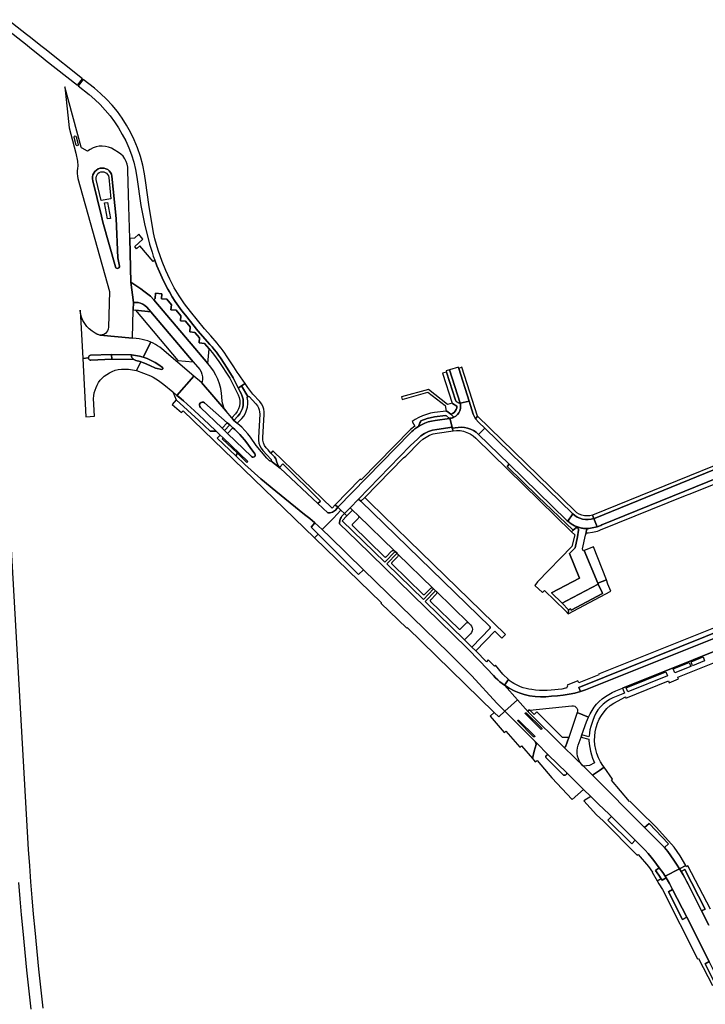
# Model space of a CAD drawing. Header units: metres. Extents: x 127325 to 135234, y 401140 to 409815.
# Tile 14 of 125: x 132468 to 132806, y 404465 to 404951. Entities that reach past the tile are written whole.
import ezdxf

# ---------------------------------------------------------------- set-up
doc = ezdxf.new("R2010")
doc.units = ezdxf.units.M
doc.layers.add('wegvakonderdelen', color=7, linetype='Continuous')

msp = doc.modelspace()

# ---------------------------------------------------------------- linework, layer by layer
at = {"layer": 'wegvakonderdelen'}
for points in [[(132462.84, 404945.42), (132471.97, 404938.18), (132473.34, 404937.1), (132479.74, 404932.03), (132481.11, 404930.94), (132496.82, 404918.5), (132499.32, 404921.63), (132480.75, 404936.38), (132479.38, 404937.47), (132473.02, 404942.52), (132471.67, 404943.59), (132462.56, 404950.82)], [(132824.9, 404730.02), (132755.17, 404701.63), (132754.73, 404701.43), (132754.28, 404701.24), (132753.83, 404701.06), (132753.37, 404700.89), (132752.91, 404700.73), (132752.1, 404700.5), (132751.29, 404700.3), (132750.47, 404700.14), (132749.64, 404700.01), (132748.8, 404699.93), (132748.37, 404699.83), (132748.26, 404699.78), (132748.09, 404699.66), (132747.94, 404699.52), (132747.82, 404699.36), (132747.74, 404699.18), (132747.68, 404698.98), (132747.3, 404697.08), (132747.47, 404697.31), (132747.68, 404697.51), (132747.92, 404697.66), (132748.19, 404697.76), (132748.47, 404697.81), (132750.63, 404698.02), (132751.45, 404698.17), (132752.27, 404698.35), (132753.07, 404698.58), (132753.87, 404698.84), (132754.65, 404699.14), (132796.45, 404716.2), (132798.34, 404716.84), (132840.65, 404733.8)], [(132821.89, 404735.42), (132750.65, 404706.44), (132751.29, 404704.82), (132751.86, 404705.03), (132823.2, 404734.12)], [(132479.9, 404463.35), (132477.85, 404482.53), (132475.91, 404501.72), (132475.2, 404509.68), (132474.52, 404517.64), (132473.88, 404525.6), (132473.28, 404533.57), (132472.71, 404541.54), (132464.21, 404692.65)], [(132829.91, 404658.6), (132753.56, 404628.1), (132753.73, 404627.67), (132743.84, 404623.7), (132743.44, 404624.68), (132738.08, 404622.57), (132738.23, 404622.2), (132738.22, 404621.81), (132738.06, 404621.45), (132737.76, 404621.19), (132737.39, 404621.06), (132735.52, 404620.6), (132730.18, 404620.08), (132728.28, 404619.95), (132726.38, 404619.92), (132724.49, 404620), (132722.59, 404620.18), (132720.71, 404620.46), (132719.29, 404620.68), (132717.89, 404620.98), (132716.5, 404621.37), (132715.15, 404621.85), (132713.82, 404622.4), (132712.84, 404622.88), (132711.89, 404623.41), (132710.97, 404624), (132710.09, 404624.65), (132709.25, 404625.35), (132707.29, 404622.56), (132709.57, 404621.11), (132711.95, 404619.85), (132714.44, 404618.81), (132717.01, 404617.97), (132719.64, 404617.36), (132722.31, 404616.97), (132725, 404616.81), (132727.7, 404616.87), (132730.38, 404617.17), (132733.3, 404617.32), (132736.21, 404617.63), (132739.09, 404618.1), (132741.95, 404618.72), (132744.77, 404619.5), (132743.93, 404621.52), (132830.85, 404656.43)], [(132831.79, 404654.25), (132749.62, 404621.23), (132747.21, 404620.31), (132744.77, 404619.5), (132741.95, 404618.72), (132739.09, 404618.1), (132736.21, 404617.63), (132733.3, 404617.32), (132730.38, 404617.17), (132727.7, 404616.87), (132725, 404616.81), (132722.31, 404616.97), (132719.64, 404617.36), (132717.01, 404617.97), (132714.44, 404618.81), (132711.95, 404619.85), (132709.57, 404621.11), (132707.29, 404622.56), (132713.68, 404615.39), (132718.93, 404609.51), (132718.86, 404609.69), (132718.85, 404609.88), (132718.91, 404610.06), (132719.04, 404610.21), (132719.21, 404610.3), (132719.7, 404610.35), (132740.47, 404612.47), (132741.19, 404612.44), (132741.87, 404612.21), (132742.46, 404611.79), (132742.91, 404611.23), (132743.18, 404610.56), (132743.25, 404609.84), (132743.12, 404609.14), (132748.62, 404606.88), (132749.47, 404608.55), (132750.42, 404610.17), (132751.49, 404611.71), (132752.66, 404613.18), (132753.93, 404614.57), (132755.43, 404615.83), (132757.01, 404616.98), (132758.66, 404618.04), (132760.37, 404618.98), (132762.15, 404619.81), (132765.42, 404621.12), (132834.16, 404648.75)], [(132834.16, 404648.75), (132765.42, 404621.12), (132766.39, 404618.68), (132760.71, 404616.39), (132758.99, 404615.51), (132757.38, 404614.46), (132755.89, 404613.24), (132754.53, 404611.87), (132753.33, 404610.36), (132752.29, 404608.73), (132751.44, 404607), (132750.77, 404605.19), (132750.22, 404603.69), (132749.76, 404602.17), (132749.39, 404600.62), (132749.1, 404599.05), (132748.91, 404597.46), (132748.88, 404597.08), (132745.42, 404598.18), (132745.01, 404597), (132748.81, 404595.9), (132748.8, 404595.46), (132749.01, 404593.65), (132749.29, 404591.85), (132749.66, 404590.06), (132750.12, 404588.3), (132750.65, 404586.55), (132751.54, 404584.33), (132749.2, 404582.96), (132746.21, 404582.58), (132746.71, 404582.09), (132750.6, 404578.23), (132754.02, 404580.54), (132756.33, 404582.24), (132755.78, 404583.01), (132754.6, 404584.86), (132753.61, 404586.81), (132752.82, 404588.85), (132752.23, 404590.95), (132751.84, 404593.11), (132751.68, 404595.29), (132751.72, 404597.47), (132751.96, 404599.63), (132752.42, 404601.74), (132753.1, 404603.8), (132753.98, 404605.78), (132755.05, 404607.66), (132756.32, 404609.42), (132757.75, 404611.04), (132759.35, 404612.5), (132761.08, 404613.8), (132766.88, 404616.85), (132767.11, 404616.27), (132788.1, 404624.69), (132788.47, 404623.74), (132793.07, 404625.71), (132792.69, 404626.63), (132836.19, 404644.02)], [(132808.72, 404512.07), (132797.66, 404533.5), (132796.97, 404533.09), (132796.59, 404533.73), (132793.46, 404532.1), (132794.34, 404530.65), (132796.1, 404531.65), (132806.19, 404512.19), (132804.41, 404511.23), (132807.97, 404504.18)], [(132807.97, 404504.18), (132804.41, 404511.23), (132798.54, 404522.84), (132797.76, 404524.43), (132796.94, 404526.01), (132796.1, 404527.57), (132795.24, 404529.11), (132794.34, 404530.65), (132793.46, 404532.1), (132786.38, 404528.38), (132786.85, 404527.65), (132788.54, 404524.8), (132790.12, 404521.89), (132797.04, 404508.19), (132808.12, 404486.26)], [(132467.84, 404525.23), (132468.48, 404517.27), (132469.15, 404509.31), (132469.86, 404501.36), (132471.79, 404482.1), (132473.84, 404462.85)], [(132811.04, 404475.32), (132806.08, 404485.19), (132808.12, 404486.26), (132797.04, 404508.19), (132794.96, 404507.11), (132788.12, 404520.75), (132790.12, 404521.89), (132788.54, 404524.8), (132788.54, 404524.8), (132786.85, 404527.65), (132784.9, 404526.44), (132784.44, 404527.15), (132782.47, 404526.03), (132783.28, 404524.6), (132785.04, 404521.82), (132802.44, 404487.57), (132802.92, 404487.81), (132809.68, 404474.54)]]:
    msp.add_lwpolyline(points, dxfattribs=at)
for points in [[(132522.17, 404858.74), (132521.69, 404876.54), (132521.66, 404878.04), (132521.4, 404879.52), (132520.91, 404880.94), (132520.21, 404882.27), (132519.31, 404883.48), (132518.24, 404884.52), (132517.01, 404885.39), (132514.96, 404886.61), (132513.6, 404887.39), (132512.15, 404887.97), (132510.63, 404888.34), (132509.07, 404888.49), (132507.5, 404888.42), (132505.97, 404888.12), (132504.49, 404887.6), (132503.1, 404886.88), (132501.82, 404885.97), (132499.13, 404887.43), (132498.88, 404887.65), (132498.69, 404887.99), (132490.65, 404917.75), (132492.74, 404897.53), (132496.11, 404885.03), (132496.84, 404881.07), (132497.03, 404878.71), (132496.8, 404877.47), (132496.68, 404876.21), (132496.68, 404874.95), (132496.8, 404873.69), (132497.04, 404872.45), (132512.59, 404816.82), (132512.12, 404799.11), (132512, 404798.24), (132511.69, 404797.41), (132511.2, 404796.68), (132510.57, 404796.08), (132509.81, 404795.63), (132508.97, 404795.36), (132508.1, 404795.29), (132523.94, 404793.67), (132524.29, 404807.69), (132524.38, 404811.38), (132523.18, 404821.35), (132522.6, 404842.91), (132522.17, 404858.74)], [(132575.6, 404777.03), (132573.88, 404779.63), (132570.32, 404785.01), (132569.46, 404786.3), (132568.57, 404787.58), (132567.65, 404788.82), (132566.69, 404790.05), (132565.71, 404791.25), (132562.54, 404794.9), (132559.44, 404798.43), (132552.47, 404806.89), (132549.63, 404810.67), (132546.98, 404814.59), (132544.55, 404818.65), (132542.33, 404822.82), (132540.34, 404827.11), (132538.57, 404831.5), (132537.57, 404834.29), (132536.63, 404837.1), (132535.77, 404839.93), (132534.97, 404842.78), (132534.25, 404845.66), (132532.05, 404859.72), (132530.49, 404870.41), (132529.88, 404874.78), (132529, 404879.11), (132527.85, 404883.37), (132526.45, 404887.55), (132524.79, 404891.64), (132523.02, 404895.27), (132521.05, 404898.8), (132518.87, 404902.2), (132516.49, 404905.47), (132513.92, 404908.59), (132511.18, 404911.56), (132508.26, 404914.36), (132505.19, 404916.98), (132499.67, 404921.35), (132497.17, 404918.21), (132502.66, 404913.87), (132505.42, 404911.47), (132508.05, 404908.92), (132510.54, 404906.24), (132512.88, 404903.42), (132515.06, 404900.48), (132517.08, 404897.43), (132518.93, 404894.27), (132520.6, 404891.02), (132522.14, 404887.61), (132523.46, 404884.11), (132524.55, 404880.53), (132525.41, 404876.89), (132526.03, 404873.2), (132528.1, 404859.14), (132530.05, 404849.36), (132531.87, 404842.2), (132532.4, 404840.19), (132532.96, 404838.2), (132533.57, 404836.22), (132534.21, 404834.25), (132534.89, 404832.3), (132536.01, 404829.35), (132537.22, 404826.44), (132538.51, 404823.57), (132539.9, 404820.74), (132541.37, 404817.95), (132542.11, 404816.61), (132543.54, 404814.2), (132545.04, 404811.84), (132546.62, 404809.53), (132548.28, 404807.27), (132550, 404805.06), (132556.19, 404797.4), (132562.01, 404790.67), (132563.14, 404789.4), (132564.23, 404788.1), (132565.28, 404786.77), (132566.29, 404785.4), (132567.25, 404783.99), (132570.54, 404778.96), (132573.54, 404774.16), (132574.26, 404772.77), (132576.09, 404769.17), (132577.74, 404770.31), (132579.41, 404771.47), (132577.24, 404774.61), (132576.47, 404775.72), (132575.6, 404777.03)], [(132496.19, 404889), (132495.18, 404892.8), (132495.18, 404893.13), (132495.38, 404893.38), (132495.69, 404893.47), (132495.99, 404893.35), (132496.16, 404893.08), (132497.17, 404889.26), (132497.16, 404888.95), (132496.96, 404888.71), (132496.66, 404888.63), (132496.36, 404888.74), (132496.19, 404889)], [(132504.46, 404871.37), (132504.26, 404872.34), (132504.26, 404873.33), (132504.47, 404874.3), (132504.86, 404875.2), (132505.43, 404876.01), (132506.16, 404876.69), (132507.01, 404877.2), (132507.94, 404877.53), (132508.92, 404877.66), (132509.91, 404877.59), (132510.86, 404877.32), (132511.74, 404876.87), (132512.51, 404876.24), (132513.13, 404875.47), (132513.59, 404874.59), (132513.85, 404873.64), (132515.88, 404852.8), (132516.68, 404833.29), (132517.48, 404829.32), (132517.47, 404828.89), (132517.28, 404828.5), (132516.94, 404828.23), (132516.52, 404828.13), (132516.09, 404828.22), (132515.75, 404828.47), (132515.54, 404828.86), (132509.34, 404851.01), (132508.6, 404853.86), (132504.46, 404871.37)], [(132504.46, 404871.37), (132508.6, 404853.86), (132509.34, 404851.01), (132515.54, 404828.86), (132515.75, 404828.47), (132516.09, 404828.22), (132516.52, 404828.13), (132516.94, 404828.23), (132517.28, 404828.5), (132517.47, 404828.89), (132517.48, 404829.32), (132516.68, 404833.29), (132515.88, 404852.8), (132513.85, 404873.64), (132513.59, 404874.59), (132513.13, 404875.47), (132512.51, 404876.24), (132511.74, 404876.87), (132510.86, 404877.32), (132509.91, 404877.59), (132508.92, 404877.66), (132507.94, 404877.53), (132507.01, 404877.2), (132506.16, 404876.69), (132505.43, 404876.01), (132504.86, 404875.2), (132504.47, 404874.3), (132504.26, 404873.33), (132504.26, 404872.34), (132504.46, 404871.37)], [(132506.12, 404872.07), (132506.04, 404872.84), (132506.16, 404873.61), (132506.47, 404874.33), (132506.94, 404874.95), (132507.56, 404875.43), (132508.27, 404875.74), (132509.04, 404875.86), (132509.82, 404875.79), (132510.55, 404875.53), (132511.2, 404875.1), (132511.71, 404874.51), (132512.07, 404873.82), (132512.24, 404873.06), (132513.28, 404862.46), (132508.5, 404861.66), (132506.12, 404872.07)], [(132510.23, 404860.43), (132511.7, 404860.68), (132513.04, 404852.79), (132511.56, 404852.54), (132510.23, 404860.43)], [(132534.89, 404832.3), (132534.19, 404831.57), (132527.61, 404839.37), (132525.9, 404837.85), (132525.03, 404839), (132529.12, 404842.63), (132527.13, 404845), (132524.95, 404843.03), (132522.6, 404842.91), (132523.18, 404821.35), (132528.01, 404818.09), (132529.61, 404816.91), (132532.76, 404814.39), (132534.44, 404812.68), (132535.06, 404813.26), (132535.25, 404815.88), (132538.46, 404815.67), (132538.3, 404813.17), (132540.8, 404812.97), (132543.17, 404810.22), (132542.88, 404807.68), (132545.45, 404807.51), (132547.74, 404804.81), (132547.58, 404802.29), (132550.12, 404802.08), (132552.38, 404799.34), (132552.15, 404796.82), (132554.71, 404796.6), (132557.01, 404793.89), (132556.81, 404791.38), (132559.36, 404791.16), (132561.66, 404788.43), (132563.87, 404785.88), (132566.56, 404782.16), (132571.88, 404773.99), (132573.3, 404771.42), (132576.05, 404765.77), (132576.56, 404764.44), (132576.85, 404763.04), (132576.88, 404761.61), (132576.68, 404760.2), (132576.24, 404758.84), (132575.57, 404757.57), (132574.7, 404756.44), (132572.84, 404754.4), (132573.94, 404753.22), (132575.84, 404755.22), (132576.8, 404756.39), (132577.56, 404757.7), (132578.12, 404759.11), (132578.45, 404760.59), (132578.55, 404762.1), (132578.42, 404763.61), (132578.05, 404765.08), (132577.47, 404766.47), (132573.54, 404774.16), (132570.54, 404778.96), (132567.25, 404783.99), (132566.29, 404785.4), (132565.28, 404786.77), (132564.23, 404788.1), (132563.14, 404789.4), (132562.01, 404790.67), (132556.19, 404797.4), (132550, 404805.06), (132548.28, 404807.27), (132546.62, 404809.53), (132545.04, 404811.84), (132543.54, 404814.2), (132542.11, 404816.61), (132541.37, 404817.95), (132539.9, 404820.74), (132538.51, 404823.57), (132537.22, 404826.44), (132536.01, 404829.35), (132534.89, 404832.3)], [(132523.18, 404821.35), (132524.38, 404811.38), (132525.41, 404811.42), (132526.67, 404811.37), (132527.9, 404811.08), (132529.06, 404810.58), (132530.1, 404809.87), (132531, 404808.99), (132532.98, 404806.67), (132553.92, 404782.03), (132557.07, 404778.32), (132557.73, 404777.22), (132558.19, 404776.02), (132558.44, 404774.76), (132558.48, 404773.47), (132558.31, 404772.2), (132557.95, 404771.81), (132570.09, 404757.67), (132569.47, 404758.61), (132568.95, 404759.62), (132568.55, 404760.68), (132568.26, 404761.77), (132568.1, 404762.89), (132567.74, 404766.66), (132567.4, 404768.97), (132566.84, 404771.24), (132566.07, 404773.45), (132565.08, 404775.57), (132563.88, 404777.58), (132562.5, 404779.47), (132561.06, 404781.24), (132534.44, 404812.68), (132532.76, 404814.39), (132529.61, 404816.91), (132528.01, 404818.09), (132523.18, 404821.35)], [(132534.44, 404812.68), (132561.06, 404781.24), (132561.66, 404788.43), (132559.36, 404791.16), (132556.81, 404791.38), (132557.01, 404793.89), (132554.71, 404796.6), (132552.15, 404796.82), (132552.38, 404799.34), (132550.12, 404802.08), (132547.58, 404802.29), (132547.74, 404804.81), (132545.45, 404807.51), (132542.88, 404807.68), (132543.17, 404810.22), (132540.8, 404812.97), (132538.3, 404813.17), (132538.46, 404815.67), (132535.25, 404815.88), (132535.06, 404813.26), (132534.44, 404812.68)], [(132524.29, 404807.69), (132525.42, 404807.56), (132532.98, 404806.67), (132531, 404808.99), (132530.1, 404809.87), (132529.06, 404810.58), (132527.9, 404811.08), (132526.67, 404811.37), (132525.41, 404811.42), (132524.38, 404811.38), (132524.29, 404807.69)], [(132506.3, 404795.77), (132505.51, 404796.22), (132504.02, 404797.16), (132502.65, 404798.28), (132501.44, 404799.57), (132500.39, 404800.99), (132499.53, 404802.53), (132498.86, 404804.16), (132498.4, 404805.86), (132498.15, 404807.61), (132499.4, 404783.78), (132502.2, 404784.06), (132502.24, 404784.43), (132502.39, 404784.77), (132502.64, 404785.04), (132502.97, 404785.23), (132503.33, 404785.3), (132513.59, 404785.74), (132523.51, 404785.49), (132527.39, 404784.84), (132529.13, 404784.36), (132532.92, 404791.84), (132531.53, 404792.38), (132530.11, 404792.82), (132528.66, 404793.17), (132527.19, 404793.42), (132525.7, 404793.56), (132523.94, 404793.67), (132508.1, 404795.29), (132507.72, 404795.31), (132507.35, 404795.38), (132506.99, 404795.48), (132506.64, 404795.61), (132506.3, 404795.77)], [(132532.98, 404806.67), (132525.42, 404807.56), (132546.21, 404782.79), (132553.92, 404782.03), (132532.98, 404806.67)], [(132532.92, 404791.84), (132529.13, 404784.36), (132531.19, 404783.64), (132533.21, 404782.76), (132535.15, 404781.75), (132537.01, 404780.6), (132538.78, 404779.31), (132538.93, 404779.09), (132538.96, 404778.83), (132538.87, 404778.59), (132538.67, 404778.42), (132538.41, 404778.36), (132535.21, 404778.9), (132532.48, 404780.24), (132529.83, 404781.42), (132527.98, 404782.1), (132525.99, 404777.8), (132532.77, 404775.25), (132534.15, 404774.51), (132535.5, 404773.71), (132536.81, 404772.85), (132538.09, 404771.93), (132539.32, 404770.97), (132543.83, 404767.25), (132545.84, 404765.55), (132554.11, 404775.07), (132538.38, 404788.45), (132537.37, 404789.25), (132536.32, 404790), (132535.22, 404790.68), (132534.09, 404791.29), (132532.92, 404791.84)], [(132527.98, 404782.1), (132527.66, 404782.22), (132525.55, 404782.79), (132524.66, 404783.26), (132513.76, 404783.42), (132503.44, 404782.92), (132503.07, 404782.96), (132502.73, 404783.12), (132502.45, 404783.37), (132502.27, 404783.69), (132502.2, 404784.06), (132499.4, 404783.78), (132500.89, 404755.02), (132505.21, 404755.22), (132504.77, 404763.98), (132504.88, 404765.36), (132505.13, 404766.72), (132505.49, 404768.06), (132505.97, 404769.35), (132506.57, 404770.6), (132507.25, 404771.85), (132508.07, 404773.01), (132509.02, 404774.07), (132510.07, 404775.02), (132511.23, 404775.85), (132512.56, 404776.68), (132513.97, 404777.36), (132515.44, 404777.89), (132516.96, 404778.26), (132518.51, 404778.48), (132521.99, 404778.46), (132525.99, 404777.8), (132527.98, 404782.1)], [(132513.59, 404785.74), (132503.33, 404785.3), (132502.97, 404785.23), (132502.64, 404785.04), (132502.39, 404784.77), (132502.24, 404784.43), (132502.2, 404784.06), (132502.27, 404783.69), (132502.45, 404783.37), (132502.73, 404783.12), (132503.07, 404782.96), (132503.44, 404782.92), (132513.76, 404783.42), (132513.59, 404785.74)], [(132523.51, 404785.49), (132513.59, 404785.74), (132513.76, 404783.42), (132524.66, 404783.26), (132523.93, 404783.93), (132523.7, 404784.18), (132523.53, 404784.48), (132523.44, 404784.81), (132523.43, 404785.15), (132523.51, 404785.49)], [(132523.51, 404785.49), (132523.43, 404785.15), (132523.44, 404784.81), (132523.53, 404784.48), (132523.7, 404784.18), (132523.93, 404783.93), (132524.66, 404783.26), (132525.55, 404782.79), (132527.66, 404782.22), (132527.98, 404782.1), (132529.83, 404781.42), (132532.48, 404780.24), (132535.21, 404778.9), (132538.41, 404778.36), (132538.67, 404778.42), (132538.87, 404778.59), (132538.96, 404778.83), (132538.93, 404779.09), (132538.78, 404779.31), (132537.01, 404780.6), (132535.15, 404781.75), (132533.21, 404782.76), (132531.19, 404783.64), (132529.13, 404784.36), (132527.39, 404784.84), (132523.51, 404785.49)], [(132685.52, 404761.22), (132685.14, 404761.61), (132684.66, 404761.92), (132683.49, 404762.58), (132683.28, 404762.79), (132683.09, 404763.15), (132678.69, 404777.05), (132676.71, 404776.42), (132681.55, 404761.68), (132681.62, 404761.48), (132683.77, 404760.28), (132683.71, 404759.4), (132683.46, 404758.56), (132683.03, 404757.79), (132682.44, 404757.14), (132681.72, 404756.64), (132680.9, 404756.31), (132682.36, 404754.77), (132683.32, 404755.33), (132684.15, 404756.06), (132684.82, 404756.95), (132685.31, 404757.94), (132685.59, 404759.01), (132685.66, 404760.12), (132685.52, 404761.22)], [(132680.16, 404778.08), (132678.52, 404777.59), (132678.69, 404777.05), (132683.09, 404763.15), (132683.28, 404762.79), (132683.49, 404762.58), (132684.66, 404761.92), (132685.14, 404761.61), (132685.52, 404761.22), (132685.4, 404761.66), (132680.16, 404778.08)], [(132684.74, 404778.84), (132684.58, 404779.39), (132680.16, 404778.08), (132685.4, 404761.66), (132689.85, 404762.72), (132684.74, 404778.84)], [(132684.74, 404778.84), (132689.85, 404762.72), (132691.87, 404756.34), (132692.91, 404754.04), (132694.03, 404755.2), (132686.27, 404779.38), (132684.74, 404778.84)], [(132592.2, 404733.26), (132592.12, 404733.2), (132592, 404733.14), (132591.87, 404733.12), (132591.73, 404733.13), (132591.61, 404733.18), (132591.5, 404733.26), (132590.09, 404734.63), (132584.97, 404740.8), (132582.1, 404744.89), (132580.75, 404746.56), (132577.75, 404749.8), (132573.94, 404753.22), (132572.84, 404754.4), (132570.09, 404757.67), (132557.95, 404771.81), (132554.11, 404775.07), (132545.84, 404765.55), (132549.08, 404762.81), (132554.56, 404757.94), (132561.49, 404751.4), (132565.21, 404747.81), (132567.11, 404745.98), (132568.61, 404744.55), (132580.76, 404732.94), (132580.31, 404732.48), (132575.65, 404736.97), (132574.88, 404735.71), (132579.32, 404731.45), (132587.15, 404724.3), (132594.58, 404718.23), (132608.75, 404706.85), (132611.31, 404704.76), (132613.83, 404702.62), (132617.48, 404699.35), (132622.92, 404705.05), (132626.63, 404708.94), (132625.11, 404710.38), (132623.93, 404708.98), (132623.43, 404708.52), (132622.95, 404708.2), (132622.49, 404707.97), (132621.35, 404707.61), (132620.28, 404707.53), (132615.34, 404712.16), (132596.67, 404729.67), (132592.2, 404733.26)], [(132579.41, 404771.47), (132577.74, 404770.31), (132580.79, 404764.92), (132580.9, 404765.01), (132581.02, 404765.06), (132581.16, 404765.07), (132581.29, 404765.03), (132581.4, 404764.94), (132584.8, 404761.3), (132585.49, 404760.44), (132586.02, 404759.47), (132586.4, 404758.43), (132586.61, 404757.34), (132586.63, 404756.24), (132585.98, 404744.79), (132586.01, 404743.39), (132586.26, 404742.02), (132586.71, 404740.69), (132587.36, 404739.46), (132588.2, 404738.34), (132590.11, 404736.16), (132592.21, 404733.97), (132592.3, 404733.84), (132592.35, 404733.69), (132592.34, 404733.53), (132592.29, 404733.39), (132592.2, 404733.26), (132596.67, 404729.67), (132596.38, 404730), (132595.97, 404730.56), (132595.63, 404731.15), (132595.35, 404731.77), (132595.13, 404732.42), (132594.99, 404733.09), (132594.78, 404733.68), (132594.53, 404734.24), (132594.22, 404734.78), (132593.87, 404735.28), (132593.47, 404735.76), (132592.08, 404737.07), (132590.76, 404738.72), (132589.79, 404739.69), (132589.03, 404740.83), (132588.49, 404742.09), (132588.21, 404743.43), (132588.19, 404744.8), (132588.82, 404756.04), (132588.82, 404757.43), (132588.61, 404758.8), (132588.19, 404760.13), (132587.58, 404761.37), (132586.78, 404762.51), (132583.33, 404766.2), (132580.86, 404769.37), (132579.41, 404771.47)], [(132546.76, 404764.78), (132545.84, 404765.55), (132543.83, 404767.25), (132545.54, 404763.3), (132556.68, 404753.18), (132562.28, 404747.84), (132565.21, 404747.81), (132561.49, 404751.4), (132554.56, 404757.94), (132549.08, 404762.81), (132546.76, 404764.78)], [(132580.79, 404764.92), (132577.74, 404770.31), (132576.09, 404769.17), (132577.47, 404766.47), (132578.05, 404765.08), (132578.42, 404763.61), (132578.55, 404762.1), (132578.45, 404760.59), (132578.12, 404759.11), (132577.56, 404757.7), (132576.8, 404756.39), (132575.84, 404755.22), (132573.94, 404753.22), (132575.57, 404751.78), (132577.78, 404754.1), (132578.77, 404755.35), (132579.58, 404756.72), (132580.19, 404758.19), (132580.59, 404759.74), (132580.76, 404761.33), (132580.71, 404762.92), (132580.43, 404764.49), (132580.79, 404764.92)], [(132683.77, 404760.28), (132681.62, 404761.48), (132681.55, 404761.68), (132679.21, 404761.08), (132669.8, 404768.5), (132656.52, 404764.74), (132656.85, 404763.52), (132669.55, 404767.15), (132678.01, 404760.49), (132678.45, 404757.77), (132678.81, 404757.82), (132680.9, 404756.31), (132681.72, 404756.64), (132682.44, 404757.14), (132683.03, 404757.79), (132683.46, 404758.56), (132683.71, 404759.4), (132683.77, 404760.28)], [(132579.32, 404731.45), (132574.88, 404735.71), (132565.71, 404744.49), (132567.11, 404745.98), (132565.21, 404747.81), (132562.28, 404747.84), (132556.68, 404753.18), (132545.54, 404763.3), (132543.55, 404761.1), (132548.03, 404757.03), (132548.86, 404757.92), (132613.61, 404695.21), (132615.42, 404697.08), (132611.97, 404700.51), (132613.83, 404702.62), (132611.31, 404704.76), (132608.75, 404706.85), (132594.58, 404718.23), (132587.15, 404724.3), (132579.32, 404731.45)], [(132570.78, 404746.7), (132569.24, 404748.22), (132568.11, 404749.3), (132557.39, 404759.63), (132557.06, 404760.11), (132556.93, 404760.67), (132557.02, 404761.24), (132557.32, 404761.73), (132557.79, 404762.08), (132558.35, 404762.22), (132558.92, 404762.14), (132559.42, 404761.85), (132570.68, 404752.04), (132571.88, 404751), (132573.45, 404749.55), (132574.31, 404748.78), (132575.61, 404747.57), (132576.85, 404746.3), (132578.04, 404744.97), (132579.16, 404743.6), (132580.22, 404742.17), (132581.88, 404739.84), (132584.23, 404736.73), (132584.42, 404736.33), (132584.43, 404735.87), (132584.24, 404735.46), (132583.91, 404735.16), (132583.47, 404735.03), (132583.03, 404735.08), (132582.64, 404735.32), (132570.78, 404746.7)], [(132568.11, 404749.3), (132570.68, 404752.04), (132559.42, 404761.85), (132558.92, 404762.14), (132558.35, 404762.22), (132557.79, 404762.08), (132557.32, 404761.73), (132557.02, 404761.24), (132556.93, 404760.67), (132557.06, 404760.11), (132557.39, 404759.63), (132568.11, 404749.3)], [(132689.85, 404762.72), (132685.4, 404761.66), (132685.52, 404761.22), (132685.66, 404760.12), (132685.59, 404759.01), (132685.31, 404757.94), (132684.82, 404756.95), (132684.15, 404756.06), (132683.32, 404755.33), (132682.36, 404754.77), (132682.06, 404754.63), (132681.75, 404754.52), (132681.43, 404754.43), (132681.1, 404754.35), (132680.78, 404754.3), (132680.28, 404754.23), (132681.42, 404749.82), (132681.48, 404749.39), (132684.49, 404749.72), (132686.04, 404749.79), (132687.58, 404749.67), (132689.09, 404749.35), (132690.55, 404748.85), (132691.94, 404748.17), (132693.23, 404747.32), (132694.4, 404746.31), (132697.51, 404749.41), (132694.61, 404752.23), (132692.91, 404754.04), (132691.87, 404756.34), (132689.85, 404762.72)], [(132664.85, 404750.21), (132665.55, 404752.05), (132665.81, 404752.55), (132666.09, 404752.91), (132669.2, 404754.2), (132672.69, 404754.87), (132678.27, 404755.59), (132678.63, 404755.45), (132680.14, 404754.21), (132680.28, 404754.23), (132680.78, 404754.3), (132681.1, 404754.35), (132681.43, 404754.43), (132681.75, 404754.52), (132682.06, 404754.63), (132682.36, 404754.77), (132680.9, 404756.31), (132678.81, 404757.82), (132678.45, 404757.77), (132672.69, 404757.04), (132670.72, 404756.69), (132668.77, 404756.18), (132666.89, 404755.5), (132665.06, 404754.66), (132663.32, 404753.67), (132661.71, 404752.65), (132663.04, 404750.37), (132660.97, 404748.66), (132636.66, 404723.84), (132636.21, 404724.27), (132623.87, 404711.47), (132625.11, 404710.38), (132660.87, 404747.01), (132661.6, 404747.72), (132662.37, 404748.4), (132663.16, 404749.04), (132663.99, 404749.65), (132664.85, 404750.21)], [(132571.88, 404751), (132570.68, 404752.04), (132568.11, 404749.3), (132569.24, 404748.22), (132571.88, 404751)], [(132681.42, 404749.82), (132680.28, 404754.23), (132680.14, 404754.21), (132673.08, 404753.2), (132671.35, 404752.88), (132669.64, 404752.42), (132667.99, 404751.82), (132666.38, 404751.08), (132664.85, 404750.21), (132663.99, 404749.65), (132663.16, 404749.04), (132662.37, 404748.4), (132661.6, 404747.72), (132660.87, 404747.01), (132625.11, 404710.38), (132626.63, 404708.94), (132628.4, 404707.26), (132631.17, 404710.11), (132635.35, 404714.41), (132660.84, 404740.6), (132664.48, 404744.17), (132666.09, 404745.56), (132667.86, 404746.73), (132669.77, 404747.67), (132671.79, 404748.36), (132673.88, 404748.78), (132681.42, 404749.82)], [(132680.14, 404754.21), (132678.63, 404755.45), (132678.27, 404755.59), (132672.69, 404754.87), (132669.2, 404754.2), (132666.09, 404752.91), (132665.81, 404752.55), (132665.55, 404752.05), (132664.85, 404750.21), (132666.38, 404751.08), (132667.99, 404751.82), (132669.64, 404752.42), (132671.35, 404752.88), (132673.08, 404753.2), (132680.14, 404754.21)], [(132694.03, 404755.2), (132692.91, 404754.04), (132694.61, 404752.23), (132697.51, 404749.41), (132740.86, 404707.18), (132741.93, 404706.27), (132743.12, 404705.52), (132744.4, 404704.93), (132745.74, 404704.53), (132747.13, 404704.31), (132748.54, 404704.29), (132749.93, 404704.46), (132751.29, 404704.82), (132750.65, 404706.44), (132749.34, 404706.14), (132748, 404706.05), (132746.65, 404706.16), (132745.34, 404706.47), (132744.1, 404706.98), (132742.94, 404707.68), (132741.91, 404708.54), (132694.03, 404755.2)], [(132573.45, 404749.55), (132571.88, 404751), (132569.24, 404748.22), (132570.78, 404746.7), (132573.45, 404749.55)], [(132573.45, 404749.55), (132570.78, 404746.7), (132582.64, 404735.32), (132583.03, 404735.08), (132583.47, 404735.03), (132583.91, 404735.16), (132584.24, 404735.46), (132584.43, 404735.87), (132584.42, 404736.33), (132584.23, 404736.73), (132581.88, 404739.84), (132580.22, 404742.17), (132579.16, 404743.6), (132578.04, 404744.97), (132576.85, 404746.3), (132575.61, 404747.57), (132574.31, 404748.78), (132573.45, 404749.55)], [(132657.55, 404734.76), (132658.6, 404735.59), (132665.57, 404742.61), (132667.01, 404743.89), (132668.6, 404744.97), (132670.32, 404745.84), (132672.14, 404746.49), (132674.02, 404746.89), (132681.93, 404748.07), (132681.48, 404749.39), (132681.42, 404749.82), (132673.88, 404748.78), (132671.79, 404748.36), (132669.77, 404747.67), (132667.86, 404746.73), (132666.09, 404745.56), (132664.48, 404744.17), (132660.84, 404740.6), (132635.35, 404714.41), (132636.55, 404713.28), (132638.45, 404715.14), (132657.55, 404734.76)], [(132694.4, 404746.31), (132693.23, 404747.32), (132691.94, 404748.17), (132690.55, 404748.85), (132689.09, 404749.35), (132687.58, 404749.67), (132686.04, 404749.79), (132684.49, 404749.72), (132681.48, 404749.39), (132681.93, 404748.07), (132683.66, 404748.21), (132685.39, 404748.13), (132687.1, 404747.81), (132688.75, 404747.28), (132690.31, 404746.53), (132691.77, 404745.58), (132693.09, 404744.46), (132740.36, 404698.17), (132741.14, 404698.99), (132723.73, 404715.7), (132708.51, 404730.52), (132709.54, 404731.57), (132694.4, 404746.31)], [(132697.51, 404749.41), (132694.4, 404746.31), (132709.54, 404731.57), (132738.04, 404703.8), (132738.44, 404703.42), (132740.86, 404707.18), (132697.51, 404749.41)], [(132568.61, 404744.55), (132567.11, 404745.98), (132565.71, 404744.49), (132574.88, 404735.71), (132575.65, 404736.97), (132568.2, 404744.16), (132568.61, 404744.55)], [(132592.08, 404737.07), (132593.47, 404735.76), (132593.87, 404735.28), (132594.22, 404734.78), (132594.53, 404734.24), (132594.78, 404733.68), (132594.99, 404733.09), (132595.13, 404732.42), (132595.35, 404731.77), (132595.63, 404731.15), (132595.97, 404730.56), (132596.38, 404730), (132598.01, 404731.71), (132616.52, 404713.39), (132615.34, 404712.16), (132620.28, 404707.53), (132621.35, 404707.61), (132622.49, 404707.97), (132622.95, 404708.2), (132623.43, 404708.52), (132623.93, 404708.98), (132625.11, 404710.38), (132623.87, 404711.47), (132622.32, 404709.86), (132593.14, 404738.16), (132592.08, 404737.07)], [(132824.9, 404730.02), (132823.2, 404734.12), (132751.86, 404705.03), (132751.29, 404704.82), (132752.91, 404700.73), (132753.37, 404700.89), (132753.83, 404701.06), (132754.28, 404701.24), (132754.73, 404701.43), (132755.17, 404701.63), (132824.9, 404730.02)], [(132598.01, 404731.71), (132596.38, 404730), (132596.67, 404729.67), (132615.34, 404712.16), (132616.52, 404713.39), (132598.01, 404731.71)], [(132709.54, 404731.57), (132708.51, 404730.52), (132723.73, 404715.7), (132741.14, 404698.99), (132742.05, 404699.95), (132742.3, 404700.14), (132742.6, 404700.24), (132742.73, 404700.79), (132741.8, 404701.19), (132740.9, 404701.65), (132740.04, 404702.18), (132739.22, 404702.77), (132738.44, 404703.42), (132738.04, 404703.8), (132709.54, 404731.57)], [(132636.55, 404713.28), (132635.35, 404714.41), (132631.17, 404710.11), (132632.36, 404708.95), (132635.12, 404706.26), (132653.02, 404688.9), (132653.41, 404688.52), (132654.3, 404687.64), (132654.57, 404687.37), (132672.13, 404670.32), (132672.35, 404670.11), (132673.33, 404669.16), (132673.57, 404668.92), (132689.73, 404653.21), (132690.57, 404652.35), (132691.05, 404651.71), (132691.36, 404650.96), (132691.46, 404650.15), (132691.35, 404649.35), (132691.04, 404648.6), (132690.55, 404647.96), (132687.58, 404644.98), (132691.17, 404641.42), (132700.16, 404650.73), (132700.24, 404650.85), (132700.28, 404650.99), (132700.28, 404651.14), (132700.23, 404651.27), (132700.15, 404651.39), (132636.55, 404713.28)], [(132660.17, 404693.89), (132640.88, 404712.65), (132638.45, 404715.14), (132636.55, 404713.28), (132700.15, 404651.39), (132700.23, 404651.27), (132700.28, 404651.14), (132700.28, 404650.99), (132700.24, 404650.85), (132700.16, 404650.73), (132691.17, 404641.42), (132693.08, 404639.58), (132702.44, 404649.28), (132706.02, 404645.79), (132707.78, 404647.57), (132660.17, 404693.89)], [(132628.4, 404707.26), (132626.63, 404708.94), (132622.92, 404705.05), (132617.48, 404699.35), (132617.6, 404699.24), (132621.27, 404695.76), (132637.84, 404679.57), (132679.85, 404638.54), (132691.12, 404627.14), (132703.49, 404613.77), (132707.42, 404609.75), (132713.68, 404615.39), (132707.29, 404622.56), (132706.13, 404623.42), (132705, 404624.32), (132703.92, 404625.28), (132702.88, 404626.29), (132701.89, 404627.34), (132695.18, 404634.51), (132688.88, 404640.91), (132634.69, 404693.78), (132625.97, 404702.17), (132625.99, 404702.69), (132626.17, 404703.89), (132626.48, 404704.89), (132626.75, 404705.37), (132627.17, 404706), (132628.4, 404707.26)], [(132632.36, 404708.95), (132631.17, 404710.11), (132628.4, 404707.26), (132629.56, 404706.05), (132632.36, 404708.95)], [(132673.33, 404669.16), (132672.35, 404670.11), (132667.27, 404664.82), (132649.24, 404682.43), (132654.3, 404687.64), (132653.41, 404688.52), (132648.33, 404683.32), (132627.29, 404703.71), (132629.56, 404706.05), (132628.4, 404707.26), (132627.17, 404706), (132626.75, 404705.37), (132626.48, 404704.89), (132626.17, 404703.89), (132625.99, 404702.69), (132625.97, 404702.17), (132634.69, 404693.78), (132688.88, 404640.91), (132695.18, 404634.51), (132701.89, 404627.34), (132702.88, 404626.29), (132703.92, 404625.28), (132705, 404624.32), (132706.13, 404623.42), (132707.29, 404622.56), (132709.25, 404625.35), (132706.4, 404627.99), (132702.81, 404632.4), (132702.29, 404631.98), (132699.15, 404635.04), (132698.37, 404634.11), (132693.08, 404639.58), (132691.17, 404641.42), (132687.58, 404644.98), (132668.23, 404663.88), (132673.33, 404669.16)], [(132635.12, 404706.26), (132635.31, 404706.01), (132635.41, 404705.72), (132635.41, 404705.41), (132635.32, 404705.11), (132635.14, 404704.86), (132632.35, 404702.03), (132632.25, 404701.89), (132632.2, 404701.74), (132632.21, 404701.57), (132632.26, 404701.41), (132632.36, 404701.28), (132648.11, 404685.96), (132648.26, 404685.85), (132648.45, 404685.79), (132648.64, 404685.79), (132648.82, 404685.85), (132648.97, 404685.97), (132651.63, 404688.7), (132651.87, 404688.89), (132652.14, 404689.01), (132652.44, 404689.05), (132652.74, 404689.01), (132653.02, 404688.9), (132635.12, 404706.26)], [(132751.29, 404704.82), (132749.93, 404704.46), (132748.54, 404704.29), (132747.13, 404704.31), (132745.74, 404704.53), (132744.4, 404704.93), (132743.12, 404705.52), (132741.93, 404706.27), (132740.86, 404707.18), (132738.44, 404703.42), (132739.22, 404702.77), (132740.04, 404702.18), (132740.9, 404701.65), (132741.8, 404701.19), (132742.73, 404700.79), (132744.29, 404700.3), (132744.74, 404700.19), (132745.19, 404700.1), (132745.64, 404700.03), (132746.24, 404699.95), (132746.85, 404699.9), (132748.37, 404699.83), (132748.8, 404699.93), (132749.64, 404700.01), (132750.47, 404700.14), (132751.29, 404700.3), (132752.1, 404700.5), (132752.91, 404700.73), (132751.29, 404704.82)], [(132617.6, 404699.24), (132617.48, 404699.35), (132613.83, 404702.62), (132611.97, 404700.51), (132615.42, 404697.08), (132635.4, 404677.22), (132637.84, 404679.57), (132621.27, 404695.76), (132617.6, 404699.24)], [(132739.25, 404687.53), (132742.01, 404690.34), (132743.29, 404695.7), (132743.77, 404699.11), (132743.77, 404699.43), (132743.66, 404699.73), (132743.47, 404699.98), (132743.22, 404700.16), (132742.91, 404700.25), (132742.6, 404700.24), (132742.3, 404700.14), (132742.05, 404699.95), (132741.14, 404698.99), (132740.36, 404698.17), (132741.89, 404696.68), (132740.48, 404690.94), (132723.57, 404673.6), (132722.29, 404671.84), (132725.97, 404668.23), (132726.96, 404669.26), (132737.13, 404659.44), (132738.59, 404657.87), (132738.77, 404659.71), (132735.64, 404663.03), (132730.39, 404668.13), (132744.25, 404675.36), (132739.25, 404687.53)], [(132753.41, 404672.35), (132753.21, 404672.84), (132746.48, 404688.96), (132746.08, 404688.8), (132745.65, 404689.93), (132747.14, 404696.65), (132747.3, 404697.08), (132747.68, 404698.98), (132747.74, 404699.18), (132747.82, 404699.36), (132747.94, 404699.52), (132748.09, 404699.66), (132748.26, 404699.78), (132748.37, 404699.83), (132746.85, 404699.9), (132746.24, 404699.95), (132745.64, 404700.03), (132745.19, 404700.1), (132744.74, 404700.19), (132744.29, 404700.3), (132742.73, 404700.79), (132742.6, 404700.24), (132742.91, 404700.25), (132743.22, 404700.16), (132743.47, 404699.98), (132743.66, 404699.73), (132743.77, 404699.43), (132743.77, 404699.11), (132743.29, 404695.7), (132742.01, 404690.34), (132739.25, 404687.53), (132744.25, 404675.36), (132730.39, 404668.13), (132735.64, 404663.03), (132737.79, 404664.16), (132753.41, 404672.35)], [(132637.84, 404679.57), (132635.4, 404677.22), (132615.42, 404697.08), (132613.61, 404695.21), (132646.6, 404663.25), (132646.4, 404663.06), (132659.08, 404650.66), (132659.35, 404650.97), (132702.23, 404609.12), (132704.4, 404607.03), (132707.42, 404609.75), (132703.49, 404613.77), (132691.12, 404627.14), (132679.85, 404638.54), (132637.84, 404679.57)], [(132746.48, 404688.96), (132753.21, 404672.84), (132757.5, 404674.58), (132751.14, 404690.86), (132746.48, 404688.96)], [(132654.57, 404687.37), (132654.76, 404687.11), (132654.86, 404686.81), (132654.86, 404686.49), (132654.77, 404686.18), (132654.58, 404685.92), (132651.79, 404683.1), (132651.7, 404682.97), (132651.66, 404682.83), (132651.66, 404682.68), (132651.71, 404682.53), (132651.8, 404682.41), (132667.22, 404667.4), (132667.36, 404667.3), (132667.51, 404667.25), (132667.68, 404667.26), (132667.83, 404667.31), (132667.96, 404667.41), (132670.72, 404670.29), (132670.97, 404670.48), (132671.27, 404670.58), (132671.58, 404670.59), (132671.88, 404670.5), (132672.13, 404670.32), (132654.57, 404687.37)], [(132758.26, 404672.47), (132757.5, 404674.58), (132753.21, 404672.84), (132753.41, 404672.35), (132755.38, 404668.25), (132755.59, 404667.81), (132740.17, 404659.63), (132739.84, 404660.26), (132738.77, 404659.71), (132738.59, 404657.87), (132759.74, 404669.02), (132758.26, 404672.47)], [(132753.41, 404672.35), (132737.79, 404664.16), (132735.64, 404663.03), (132738.77, 404659.71), (132739.84, 404660.26), (132740.17, 404659.63), (132755.59, 404667.81), (132755.38, 404668.25), (132753.41, 404672.35)], [(132673.57, 404668.92), (132673.76, 404668.67), (132673.86, 404668.37), (132673.87, 404668.05), (132673.78, 404667.75), (132673.6, 404667.49), (132670.8, 404664.61), (132670.71, 404664.48), (132670.66, 404664.33), (132670.67, 404664.16), (132670.72, 404664.01), (132670.82, 404663.88), (132684.77, 404650.34), (132684.91, 404650.24), (132685.07, 404650.18), (132685.24, 404650.19), (132685.41, 404650.24), (132685.54, 404650.34), (132688.35, 404653.18), (132688.59, 404653.36), (132688.88, 404653.46), (132689.18, 404653.46), (132689.47, 404653.38), (132689.73, 404653.21), (132673.57, 404668.92)], [(132831.79, 404654.25), (132830.85, 404656.43), (132743.93, 404621.52), (132744.77, 404619.5), (132747.21, 404620.31), (132749.62, 404621.23), (132831.79, 404654.25)], [(132805.87, 404634.59), (132799.93, 404632.19), (132799.17, 404634.15), (132805.11, 404636.54), (132805.87, 404634.59)], [(132799.1, 404631.86), (132791.21, 404628.68), (132790.45, 404630.64), (132798.34, 404633.81), (132799.1, 404631.86)], [(132787.6, 404627.22), (132768.06, 404619.35), (132767.27, 404621.33), (132786.83, 404629.19), (132787.6, 404627.22)], [(132750.6, 404578.23), (132746.71, 404582.09), (132736.57, 404592.06), (132736.56, 404592.07), (132718.93, 404609.51), (132713.68, 404615.39), (132707.42, 404609.75), (132709.54, 404607.58), (132722.25, 404594.99), (132725, 404592.26), (132726.73, 404590.27), (132728.85, 404588.21), (132737.9, 404579.37), (132744.04, 404573.34), (132746.18, 404571.23), (132749.82, 404567.64), (132753.66, 404563.84), (132758.77, 404558.97), (132759.92, 404557.83), (132771.69, 404546.21), (132773.52, 404544.4), (132776.53, 404541.17), (132778.02, 404539.53), (132779.47, 404537.84), (132780.88, 404536.13), (132782.24, 404534.37), (132783.56, 404532.58), (132785.25, 404530.14), (132786.38, 404528.38), (132793.46, 404532.1), (132792.1, 404534.25), (132790.68, 404536.37), (132789.2, 404538.45), (132787.68, 404540.49), (132786.11, 404542.5), (132785.48, 404543.27), (132776.3, 404552.47), (132750.6, 404578.23)], [(132722.25, 404594.99), (132709.54, 404607.58), (132707.42, 404609.75), (132704.4, 404607.03), (132702.23, 404609.12), (132700.18, 404607.33), (132707.13, 404599.27), (132707.92, 404599.96), (132714.78, 404592.02), (132715.59, 404592.72), (132721.02, 404586.43), (132721.94, 404590.03), (132722.79, 404593.34), (132722.74, 404594), (132722.25, 404594.99)], [(132725.19, 404600.9), (132717.54, 404608.45), (132717.47, 404608.61), (132717.49, 404608.78), (132717.61, 404608.91), (132717.77, 404608.95), (132717.94, 404608.89), (132725.64, 404601.32), (132725.72, 404601.15), (132725.68, 404600.97), (132725.54, 404600.84), (132725.35, 404600.81), (132725.19, 404600.9)], [(132719.7, 404610.35), (132719.21, 404610.3), (132719.04, 404610.21), (132718.91, 404610.06), (132718.85, 404609.88), (132718.86, 404609.69), (132718.93, 404609.51), (132736.56, 404592.07), (132736.57, 404592.06), (132736.73, 404591.96), (132736.91, 404591.93), (132737.09, 404591.98), (132737.24, 404592.09), (132737.33, 404592.25), (132738.9, 404596.83), (132735.91, 404596.84), (132723.18, 404609.46), (132721.86, 404608.14), (132719.7, 404610.35)], [(132745.01, 404597), (132745.42, 404598.18), (132747.65, 404604.5), (132748.62, 404606.88), (132743.12, 404609.14), (132738.9, 404596.83), (132737.33, 404592.25), (132737.24, 404592.09), (132737.09, 404591.98), (132736.91, 404591.93), (132736.73, 404591.96), (132736.57, 404592.06), (132746.71, 404582.09), (132746.21, 404582.58), (132745.93, 404582.86), (132745.02, 404583.89), (132744.27, 404585.04), (132743.69, 404586.28), (132743.29, 404587.59), (132743.08, 404588.95), (132743.06, 404590.32), (132743.24, 404591.68), (132743.6, 404593), (132745.01, 404597)], [(132721.62, 404597.17), (132713.98, 404604.78), (132713.87, 404604.94), (132713.89, 404605.14), (132714.03, 404605.27), (132714.22, 404605.3), (132714.38, 404605.2), (132722.1, 404597.61), (132722.18, 404597.43), (132722.14, 404597.23), (132721.99, 404597.1), (132721.8, 404597.08), (132721.62, 404597.17)], [(132726.73, 404590.27), (132725, 404592.26), (132722.25, 404594.99), (132722.74, 404594), (132722.79, 404593.34), (132721.94, 404590.03), (132721.02, 404586.43), (132722.45, 404584.77), (132723.29, 404585.48), (132730.66, 404576.97), (132740.68, 404566.17), (132746.18, 404571.23), (132744.04, 404573.34), (132737.9, 404579.37), (132737.9, 404578.98), (132737.82, 404578.73), (132737.48, 404578.37), (132737.2, 404578.22), (132736.82, 404578.18), (132736.57, 404578.22), (132736.34, 404578.29), (132727.77, 404586.81), (132727.61, 404587.14), (132727.66, 404587.53), (132727.8, 404587.91), (132728.06, 404588.12), (132728.62, 404588.23), (132728.85, 404588.21), (132726.73, 404590.27)], [(132728.85, 404588.21), (132728.62, 404588.23), (132728.06, 404588.12), (132727.8, 404587.91), (132727.66, 404587.53), (132727.61, 404587.14), (132727.77, 404586.81), (132736.34, 404578.29), (132736.57, 404578.22), (132736.82, 404578.18), (132737.2, 404578.22), (132737.48, 404578.37), (132737.82, 404578.73), (132737.9, 404578.98), (132737.9, 404579.37), (132728.85, 404588.21)], [(132773.62, 404560.87), (132769, 404565.44), (132768.83, 404565.3), (132759.96, 404575.8), (132760.55, 404576.32), (132756.33, 404582.24), (132754.02, 404580.54), (132750.6, 404578.23), (132776.3, 404552.47), (132778.49, 404554.43), (132788.1, 404544.39), (132786.11, 404542.5), (132787.68, 404540.49), (132789.2, 404538.45), (132790.68, 404536.37), (132792.1, 404534.25), (132793.46, 404532.1), (132796.59, 404533.73), (132793.79, 404538.47), (132790.82, 404542.72), (132782.16, 404552.42), (132773.62, 404560.87)], [(132758.77, 404558.97), (132753.66, 404563.84), (132749.82, 404567.64), (132746.36, 404565.59), (132752.55, 404558.58), (132755.91, 404555.66), (132772.68, 404538.83), (132773.07, 404539.12), (132778.15, 404533.18), (132780.22, 404530.44), (132780.05, 404530.31), (132782.47, 404526.03), (132784.44, 404527.15), (132783.33, 404528.87), (132781.69, 404531.24), (132783.56, 404532.58), (132782.24, 404534.37), (132780.88, 404536.13), (132779.47, 404537.84), (132778.02, 404539.53), (132776.53, 404541.17), (132773.52, 404544.4), (132771.69, 404546.21), (132769.97, 404544.41), (132758.22, 404556.04), (132759.92, 404557.83), (132758.77, 404558.97)], [(132759.92, 404557.83), (132758.22, 404556.04), (132769.97, 404544.41), (132771.69, 404546.21), (132759.92, 404557.83)], [(132778.49, 404554.43), (132776.3, 404552.47), (132785.48, 404543.27), (132786.11, 404542.5), (132788.1, 404544.39), (132778.49, 404554.43)], [(132786.38, 404528.38), (132785.25, 404530.14), (132783.56, 404532.58), (132781.69, 404531.24), (132783.33, 404528.87), (132784.44, 404527.15), (132784.9, 404526.44), (132786.85, 404527.65), (132786.38, 404528.38)], [(132796.1, 404531.65), (132794.34, 404530.65), (132795.24, 404529.11), (132796.1, 404527.57), (132796.94, 404526.01), (132797.76, 404524.43), (132798.54, 404522.84), (132804.41, 404511.23), (132806.19, 404512.19), (132796.1, 404531.65)], [(132790.12, 404521.89), (132788.12, 404520.75), (132794.96, 404507.11), (132797.04, 404508.19), (132790.12, 404521.89)], [(132808.12, 404486.26), (132806.08, 404485.19), (132811.04, 404475.32), (132813.1, 404476.39), (132808.12, 404486.26)]]:
    msp.add_lwpolyline(points, close=True, dxfattribs=at)

doc.saveas('drawing.dxf')
